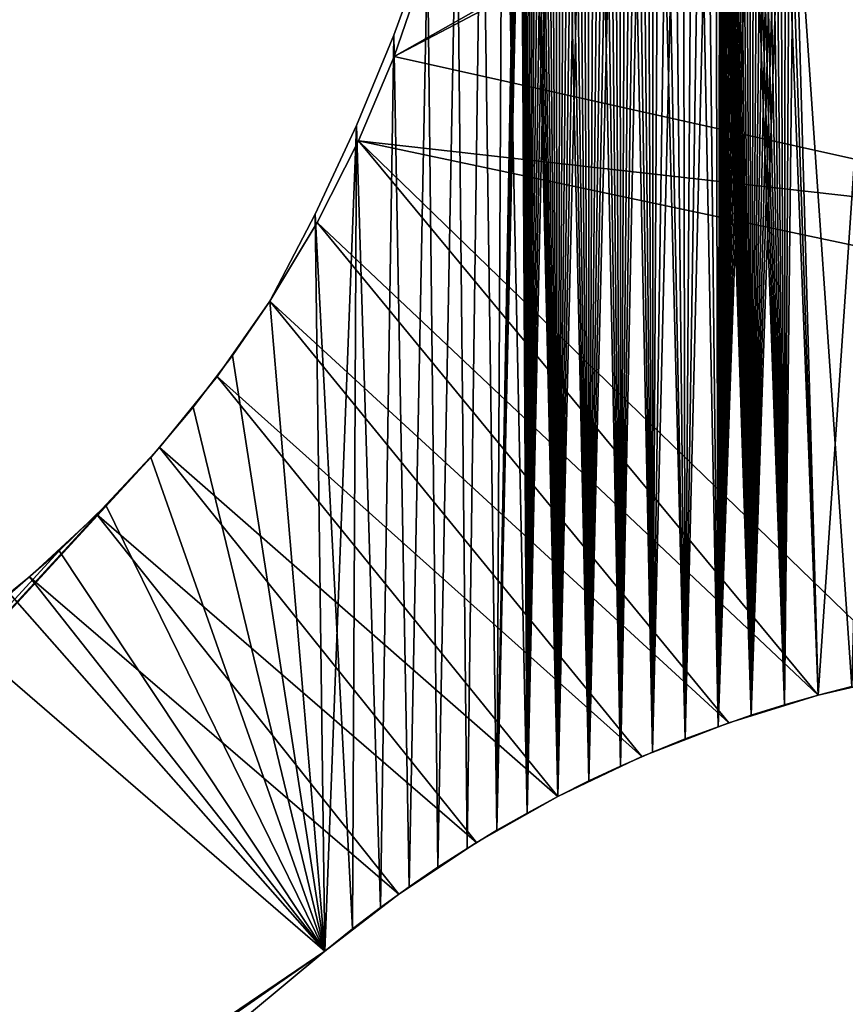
# Model space of a CAD drawing. Header units: millimetres. Extents: x -105 to 105, y -91 to 91.
# Tile 253 of 256: x 63 to 78, y 51 to 69. Entities that reach past the tile are written whole.
import ezdxf

# ---------------------------------------------------------------- set-up
doc = ezdxf.new("R2010")
doc.units = ezdxf.units.MM
doc.header["$LTSCALE"] = 22.850203
for name, color, linetype in [('770', 7, 'CONTINUOUS'), ('771', 7, 'CONTINUOUS'), ('778', 7, 'CONTINUOUS'), ('779', 7, 'CONTINUOUS'), ('799', 7, 'CONTINUOUS'), ('800', 7, 'CONTINUOUS'), ('823', 7, 'CONTINUOUS')]:
    doc.layers.add(name, color=color, linetype=linetype)

msp = doc.modelspace()

# ---------------------------------------------------------------- linework, layer by layer
at = {"layer": '770', "linetype": 'CONTINUOUS'}
for points in [[(73.295, 78.806, 7.5), (73.18, 78.757, 7.5), (73.185, 54.735, 7.5), (73.295, 78.806, 7.5)], [(73.769, 55.008, 7.5), (73.295, 78.806, 7.5), (73.185, 54.735, 7.5), (73.769, 55.008, 7.5)], [(73.411, 78.848, 7.5), (73.295, 78.806, 7.5), (73.769, 55.008, 7.5), (73.411, 78.848, 7.5)], [(73.528, 78.883, 7.5), (73.411, 78.848, 7.5), (73.769, 55.008, 7.5), (73.528, 78.883, 7.5)], [(73.645, 78.912, 7.5), (73.528, 78.883, 7.5), (73.769, 55.008, 7.5), (73.645, 78.912, 7.5)], [(73.763, 78.934, 7.5), (73.645, 78.912, 7.5), (73.769, 55.008, 7.5), (73.763, 78.934, 7.5)], [(73.882, 78.949, 7.5), (73.763, 78.934, 7.5), (73.769, 55.008, 7.5), (73.882, 78.949, 7.5)], [(74.361, 55.266, 7.5), (73.882, 78.949, 7.5), (73.769, 55.008, 7.5), (74.361, 55.266, 7.5)], [(74.003, 78.958, 7.5), (73.882, 78.949, 7.5), (74.361, 55.266, 7.5), (74.003, 78.958, 7.5)], [(74.124, 78.961, 7.5), (74.003, 78.958, 7.5), (74.361, 55.266, 7.5), (74.124, 78.961, 7.5)], [(74.248, 78.957, 7.5), (74.124, 78.961, 7.5), (74.361, 55.266, 7.5), (74.248, 78.957, 7.5)], [(74.372, 78.947, 7.5), (74.248, 78.957, 7.5), (74.361, 55.266, 7.5), (74.372, 78.947, 7.5)], [(74.961, 55.509, 7.5), (74.372, 78.947, 7.5), (74.361, 55.266, 7.5), (74.961, 55.509, 7.5)], [(74.498, 78.93, 7.5), (74.372, 78.947, 7.5), (74.961, 55.509, 7.5), (74.498, 78.93, 7.5)], [(74.709, 78.871, 7.5), (74.498, 78.93, 7.5), (74.961, 55.509, 7.5), (74.709, 78.871, 7.5)], [(74.915, 78.801, 7.5), (74.709, 78.871, 7.5), (74.961, 55.509, 7.5), (74.915, 78.801, 7.5)], [(75.118, 78.722, 7.5), (74.915, 78.801, 7.5), (74.961, 55.509, 7.5), (75.118, 78.722, 7.5)], [(72.962, 78.644, 7.5), (72.86, 78.58, 7.5), (73.185, 54.735, 7.5), (72.962, 78.644, 7.5)], [(73.069, 78.703, 7.5), (72.962, 78.644, 7.5), (73.185, 54.735, 7.5), (73.069, 78.703, 7.5)], [(73.18, 78.757, 7.5), (73.069, 78.703, 7.5), (73.185, 54.735, 7.5), (73.18, 78.757, 7.5)], [(75.567, 55.736, 7.5), (75.118, 78.722, 7.5), (74.961, 55.509, 7.5), (75.567, 55.736, 7.5)], [(75.317, 78.633, 7.5), (75.118, 78.722, 7.5), (75.567, 55.736, 7.5), (75.317, 78.633, 7.5)], [(75.512, 78.534, 7.5), (75.317, 78.633, 7.5), (75.567, 55.736, 7.5), (75.512, 78.534, 7.5)], [(72.666, 78.433, 7.5), (72.573, 78.351, 7.5), (72.612, 54.447, 7.5), (72.666, 78.433, 7.5)], [(73.185, 54.735, 7.5), (72.666, 78.433, 7.5), (72.612, 54.447, 7.5), (73.185, 54.735, 7.5)], [(72.761, 78.51, 7.5), (72.666, 78.433, 7.5), (73.185, 54.735, 7.5), (72.761, 78.51, 7.5)], [(72.86, 78.58, 7.5), (72.761, 78.51, 7.5), (73.185, 54.735, 7.5), (72.86, 78.58, 7.5)], [(75.512, 78.534, 7.5), (75.567, 55.736, 7.5), (75.6, 73.433, 7.5), (75.512, 78.534, 7.5)], [(72.485, 78.264, 7.5), (72.402, 78.173, 7.5), (72.612, 54.447, 7.5), (72.485, 78.264, 7.5)], [(72.573, 78.351, 7.5), (72.485, 78.264, 7.5), (72.612, 54.447, 7.5), (72.573, 78.351, 7.5)], [(72.324, 78.078, 7.5), (72.253, 77.98, 7.5), (72.612, 54.447, 7.5), (72.324, 78.078, 7.5)], [(72.402, 78.173, 7.5), (72.324, 78.078, 7.5), (72.612, 54.447, 7.5), (72.402, 78.173, 7.5)], [(72.188, 77.88, 7.5), (72.128, 77.776, 7.5), (72.612, 54.447, 7.5), (72.188, 77.88, 7.5)], [(72.253, 77.98, 7.5), (72.188, 77.88, 7.5), (72.612, 54.447, 7.5), (72.253, 77.98, 7.5)], [(72.128, 77.776, 7.5), (72.074, 77.668, 7.5), (72.612, 54.447, 7.5), (72.128, 77.776, 7.5)], [(72.025, 77.556, 7.5), (71.982, 77.441, 7.5), (72.048, 54.144, 7.5), (72.025, 77.556, 7.5)], [(72.074, 77.668, 7.5), (72.025, 77.556, 7.5), (72.048, 54.144, 7.5), (72.074, 77.668, 7.5)], [(72.612, 54.447, 7.5), (72.074, 77.668, 7.5), (72.048, 54.144, 7.5), (72.612, 54.447, 7.5)], [(71.982, 77.441, 7.5), (71.943, 77.322, 7.5), (72.048, 54.144, 7.5), (71.982, 77.441, 7.5)], [(71.911, 77.199, 7.5), (71.601, 75.415, 7.5), (72.048, 54.144, 7.5), (71.911, 77.199, 7.5)], [(71.943, 77.322, 7.5), (71.911, 77.199, 7.5), (72.048, 54.144, 7.5), (71.943, 77.322, 7.5)], [(71.601, 75.415, 7.5), (71.214, 73.653, 7.5), (71.492, 53.826, 7.5), (71.601, 75.415, 7.5)], [(72.048, 54.144, 7.5), (71.601, 75.415, 7.5), (71.492, 53.826, 7.5), (72.048, 54.144, 7.5)], [(71.214, 73.653, 7.5), (70.75, 71.911, 7.5), (70.943, 53.493, 7.5), (71.214, 73.653, 7.5)], [(71.492, 53.826, 7.5), (71.214, 73.653, 7.5), (70.943, 53.493, 7.5), (71.492, 53.826, 7.5)], [(75.567, 55.736, 7.5), (76.178, 55.947, 7.5), (75.6, 73.433, 7.5), (75.567, 55.736, 7.5)], [(75.6, 73.433, 7.5), (76.178, 55.947, 7.5), (75.604, 73.351, 7.5), (75.6, 73.433, 7.5)], [(75.604, 73.351, 7.5), (76.178, 55.947, 7.5), (75.612, 73.269, 7.5), (75.604, 73.351, 7.5)], [(75.612, 73.269, 7.5), (76.178, 55.947, 7.5), (75.625, 73.188, 7.5), (75.612, 73.269, 7.5)], [(75.625, 73.188, 7.5), (76.178, 55.947, 7.5), (75.642, 73.108, 7.5), (75.625, 73.188, 7.5)], [(75.642, 73.108, 7.5), (76.178, 55.947, 7.5), (75.662, 73.031, 7.5), (75.642, 73.108, 7.5)], [(75.662, 73.031, 7.5), (76.178, 55.947, 7.5), (75.688, 72.955, 7.5), (75.662, 73.031, 7.5)], [(75.688, 72.955, 7.5), (76.178, 55.947, 7.5), (75.717, 72.88, 7.5), (75.688, 72.955, 7.5)], [(75.717, 72.88, 7.5), (76.178, 55.947, 7.5), (75.751, 72.805, 7.5), (75.717, 72.88, 7.5)], [(75.751, 72.805, 7.5), (76.178, 55.947, 7.5), (75.789, 72.733, 7.5), (75.751, 72.805, 7.5)], [(75.789, 72.733, 7.5), (76.178, 55.947, 7.5), (75.831, 72.662, 7.5), (75.789, 72.733, 7.5)], [(75.831, 72.662, 7.5), (76.178, 55.947, 7.5), (75.876, 72.594, 7.5), (75.831, 72.662, 7.5)], [(75.876, 72.594, 7.5), (76.178, 55.947, 7.5), (75.925, 72.529, 7.5), (75.876, 72.594, 7.5)], [(75.925, 72.529, 7.5), (76.178, 55.947, 7.5), (75.976, 72.468, 7.5), (75.925, 72.529, 7.5)], [(75.976, 72.468, 7.5), (76.178, 55.947, 7.5), (76.031, 72.41, 7.5), (75.976, 72.468, 7.5)], [(76.031, 72.41, 7.5), (76.178, 55.947, 7.5), (76.09, 72.353, 7.5), (76.031, 72.41, 7.5)], [(76.09, 72.353, 7.5), (76.178, 55.947, 7.5), (76.153, 72.3, 7.5), (76.09, 72.353, 7.5)], [(76.153, 72.3, 7.5), (76.178, 55.947, 7.5), (76.218, 72.25, 7.5), (76.153, 72.3, 7.5)], [(76.178, 55.947, 7.5), (76.793, 56.14, 7.5), (76.218, 72.25, 7.5), (76.178, 55.947, 7.5)], [(76.218, 72.25, 7.5), (76.793, 56.14, 7.5), (76.285, 72.203, 7.5), (76.218, 72.25, 7.5)], [(76.285, 72.203, 7.5), (76.793, 56.14, 7.5), (76.354, 72.161, 7.5), (76.285, 72.203, 7.5)], [(76.354, 72.161, 7.5), (76.793, 56.14, 7.5), (76.424, 72.123, 7.5), (76.354, 72.161, 7.5)], [(76.424, 72.123, 7.5), (76.793, 56.14, 7.5), (76.496, 72.09, 7.5), (76.424, 72.123, 7.5)], [(76.496, 72.09, 7.5), (76.793, 56.14, 7.5), (76.569, 72.06, 7.5), (76.496, 72.09, 7.5)], [(70.75, 71.911, 7.5), (70.209, 70.186, 7.5), (70.403, 53.145, 7.5), (70.75, 71.911, 7.5)], [(70.943, 53.493, 7.5), (70.75, 71.911, 7.5), (70.403, 53.145, 7.5), (70.943, 53.493, 7.5)], [(76.569, 72.06, 7.5), (76.793, 56.14, 7.5), (76.645, 72.034, 7.5), (76.569, 72.06, 7.5)], [(76.645, 72.034, 7.5), (76.793, 56.14, 7.5), (76.723, 72.012, 7.5), (76.645, 72.034, 7.5)], [(76.723, 72.012, 7.5), (76.793, 56.14, 7.5), (76.803, 71.993, 7.5), (76.723, 72.012, 7.5)], [(76.793, 56.14, 7.5), (77.41, 56.316, 7.5), (76.803, 71.993, 7.5), (76.793, 56.14, 7.5)], [(76.803, 71.993, 7.5), (77.41, 56.316, 7.5), (76.884, 71.979, 7.5), (76.803, 71.993, 7.5)], [(77.41, 56.316, 7.5), (76.968, 71.968, 7.5), (76.884, 71.979, 7.5), (77.41, 56.316, 7.5)], [(77.41, 56.316, 7.5), (78.03, 56.475, 7.5), (76.968, 71.968, 7.5), (77.41, 56.316, 7.5)], [(76.968, 71.968, 7.5), (78.03, 56.475, 7.5), (78.462, 71.838, 7.5), (76.968, 71.968, 7.5)], [(70.209, 70.186, 7.5), (69.593, 68.488, 7.5), (69.871, 52.781, 7.5), (70.209, 70.186, 7.5)], [(70.403, 53.145, 7.5), (70.209, 70.186, 7.5), (69.871, 52.781, 7.5), (70.403, 53.145, 7.5)], [(69.593, 68.488, 7.5), (68.904, 66.822, 7.5), (69.347, 52.401, 7.5), (69.593, 68.488, 7.5)], [(69.871, 52.781, 7.5), (69.593, 68.488, 7.5), (69.347, 52.401, 7.5), (69.871, 52.781, 7.5)], [(68.904, 66.822, 7.5), (68.141, 65.186, 7.5), (68.83, 52.007, 7.5), (68.904, 66.822, 7.5)], [(69.347, 52.401, 7.5), (68.904, 66.822, 7.5), (68.83, 52.007, 7.5), (69.347, 52.401, 7.5)], [(68.141, 65.186, 7.5), (67.305, 63.58, 7.5), (68.322, 51.597, 7.5), (68.141, 65.186, 7.5)], [(68.83, 52.007, 7.5), (68.141, 65.186, 7.5), (68.322, 51.597, 7.5), (68.83, 52.007, 7.5)], [(67.305, 63.58, 7.5), (66.62, 62.582, 7.5), (68.322, 51.597, 7.5), (67.305, 63.58, 7.5)], [(66.62, 62.582, 7.5), (65.889, 61.624, 7.5), (68.322, 51.597, 7.5), (66.62, 62.582, 7.5)], [(65.889, 61.624, 7.5), (65.111, 60.702, 7.5), (68.322, 51.597, 7.5), (65.889, 61.624, 7.5)], [(65.111, 60.702, 7.5), (64.285, 59.82, 7.5), (68.322, 51.597, 7.5), (65.111, 60.702, 7.5)], [(64.285, 59.82, 7.5), (63.419, 58.981, 7.5), (68.322, 51.597, 7.5), (64.285, 59.82, 7.5)], [(63.419, 58.981, 7.5), (62.511, 58.187, 7.5), (68.322, 51.597, 7.5), (63.419, 58.981, 7.5)], [(62.511, 58.187, 7.5), (61.562, 57.437, 7.5), (68.322, 51.597, 7.5), (62.511, 58.187, 7.5)], [(68.322, 51.597, 7.5), (61.562, 57.437, 7.5), (19.087, 10.637, 7.5), (68.322, 51.597, 7.5)]]:
    msp.add_3dface(points, dxfattribs=at)
at = {"layer": '771', "linetype": 'CONTINUOUS'}
for points in [[(73.295, 78.806, 2.5), (73.185, 54.735, 2.5), (73.18, 78.757, 2.5), (73.295, 78.806, 2.5)], [(73.769, 55.008, 2.5), (73.185, 54.735, 2.5), (73.763, 78.934, 2.5), (73.769, 55.008, 2.5)], [(73.763, 78.934, 2.5), (73.185, 54.735, 2.5), (73.645, 78.912, 2.5), (73.763, 78.934, 2.5)], [(73.645, 78.912, 2.5), (73.185, 54.735, 2.5), (73.528, 78.883, 2.5), (73.645, 78.912, 2.5)], [(73.528, 78.883, 2.5), (73.185, 54.735, 2.5), (73.411, 78.848, 2.5), (73.528, 78.883, 2.5)], [(73.411, 78.848, 2.5), (73.185, 54.735, 2.5), (73.295, 78.806, 2.5), (73.411, 78.848, 2.5)], [(73.882, 78.949, 2.5), (73.769, 55.008, 2.5), (73.763, 78.934, 2.5), (73.882, 78.949, 2.5)], [(74.248, 78.957, 2.5), (73.769, 55.008, 2.5), (74.124, 78.961, 2.5), (74.248, 78.957, 2.5)], [(74.124, 78.961, 2.5), (73.769, 55.008, 2.5), (74.003, 78.958, 2.5), (74.124, 78.961, 2.5)], [(74.003, 78.958, 2.5), (73.769, 55.008, 2.5), (73.882, 78.949, 2.5), (74.003, 78.958, 2.5)], [(74.361, 55.266, 2.5), (73.769, 55.008, 2.5), (74.248, 78.957, 2.5), (74.361, 55.266, 2.5)], [(74.372, 78.947, 2.5), (74.361, 55.266, 2.5), (74.248, 78.957, 2.5), (74.372, 78.947, 2.5)], [(74.498, 78.93, 2.5), (74.361, 55.266, 2.5), (74.372, 78.947, 2.5), (74.498, 78.93, 2.5)], [(74.709, 78.871, 2.5), (74.361, 55.266, 2.5), (74.498, 78.93, 2.5), (74.709, 78.871, 2.5)], [(74.915, 78.801, 2.5), (74.361, 55.266, 2.5), (74.709, 78.871, 2.5), (74.915, 78.801, 2.5)], [(74.961, 55.509, 2.5), (74.361, 55.266, 2.5), (74.915, 78.801, 2.5), (74.961, 55.509, 2.5)], [(75.118, 78.722, 2.5), (74.961, 55.509, 2.5), (74.915, 78.801, 2.5), (75.118, 78.722, 2.5)], [(73.185, 54.735, 2.5), (72.612, 54.447, 2.5), (73.18, 78.757, 2.5), (73.185, 54.735, 2.5)], [(73.18, 78.757, 2.5), (72.612, 54.447, 2.5), (73.069, 78.703, 2.5), (73.18, 78.757, 2.5)], [(73.069, 78.703, 2.5), (72.612, 54.447, 2.5), (72.962, 78.644, 2.5), (73.069, 78.703, 2.5)], [(72.962, 78.644, 2.5), (72.612, 54.447, 2.5), (72.86, 78.58, 2.5), (72.962, 78.644, 2.5)], [(75.317, 78.633, 2.5), (74.961, 55.509, 2.5), (75.118, 78.722, 2.5), (75.317, 78.633, 2.5)], [(75.512, 78.534, 2.5), (74.961, 55.509, 2.5), (75.317, 78.633, 2.5), (75.512, 78.534, 2.5)], [(72.666, 78.433, 2.5), (72.612, 54.447, 2.5), (72.573, 78.351, 2.5), (72.666, 78.433, 2.5)], [(72.86, 78.58, 2.5), (72.612, 54.447, 2.5), (72.761, 78.51, 2.5), (72.86, 78.58, 2.5)], [(72.761, 78.51, 2.5), (72.612, 54.447, 2.5), (72.666, 78.433, 2.5), (72.761, 78.51, 2.5)], [(75.567, 55.736, 2.5), (74.961, 55.509, 2.5), (75.512, 78.534, 2.5), (75.567, 55.736, 2.5)], [(75.567, 55.736, 2.5), (75.512, 78.534, 2.5), (75.6, 73.433, 2.5), (75.567, 55.736, 2.5)], [(72.612, 54.447, 2.5), (72.048, 54.144, 2.5), (72.573, 78.351, 2.5), (72.612, 54.447, 2.5)], [(72.573, 78.351, 2.5), (72.048, 54.144, 2.5), (72.485, 78.264, 2.5), (72.573, 78.351, 2.5)], [(72.485, 78.264, 2.5), (72.048, 54.144, 2.5), (72.402, 78.173, 2.5), (72.485, 78.264, 2.5)], [(72.402, 78.173, 2.5), (72.048, 54.144, 2.5), (72.324, 78.078, 2.5), (72.402, 78.173, 2.5)], [(72.324, 78.078, 2.5), (72.048, 54.144, 2.5), (72.253, 77.98, 2.5), (72.324, 78.078, 2.5)], [(72.253, 77.98, 2.5), (72.048, 54.144, 2.5), (72.188, 77.88, 2.5), (72.253, 77.98, 2.5)], [(72.188, 77.88, 2.5), (72.048, 54.144, 2.5), (72.128, 77.776, 2.5), (72.188, 77.88, 2.5)], [(72.128, 77.776, 2.5), (72.048, 54.144, 2.5), (72.074, 77.668, 2.5), (72.128, 77.776, 2.5)], [(72.048, 54.144, 2.5), (71.492, 53.826, 2.5), (72.025, 77.556, 2.5), (72.048, 54.144, 2.5)], [(72.025, 77.556, 2.5), (71.492, 53.826, 2.5), (71.982, 77.441, 2.5), (72.025, 77.556, 2.5)], [(72.074, 77.668, 2.5), (72.048, 54.144, 2.5), (72.025, 77.556, 2.5), (72.074, 77.668, 2.5)], [(71.982, 77.441, 2.5), (71.492, 53.826, 2.5), (71.943, 77.322, 2.5), (71.982, 77.441, 2.5)], [(71.943, 77.322, 2.5), (71.492, 53.826, 2.5), (71.911, 77.199, 2.5), (71.943, 77.322, 2.5)], [(71.911, 77.199, 2.5), (71.492, 53.826, 2.5), (71.601, 75.415, 2.5), (71.911, 77.199, 2.5)], [(71.601, 75.415, 2.5), (71.492, 53.826, 2.5), (71.214, 73.653, 2.5), (71.601, 75.415, 2.5)], [(71.214, 73.653, 2.5), (70.943, 53.493, 2.5), (70.75, 71.911, 2.5), (71.214, 73.653, 2.5)], [(71.492, 53.826, 2.5), (70.943, 53.493, 2.5), (71.214, 73.653, 2.5), (71.492, 53.826, 2.5)], [(75.604, 73.351, 2.5), (75.567, 55.736, 2.5), (75.6, 73.433, 2.5), (75.604, 73.351, 2.5)], [(75.612, 73.269, 2.5), (75.567, 55.736, 2.5), (75.604, 73.351, 2.5), (75.612, 73.269, 2.5)], [(75.625, 73.188, 2.5), (75.567, 55.736, 2.5), (75.612, 73.269, 2.5), (75.625, 73.188, 2.5)], [(75.642, 73.108, 2.5), (75.567, 55.736, 2.5), (75.625, 73.188, 2.5), (75.642, 73.108, 2.5)], [(75.662, 73.031, 2.5), (75.567, 55.736, 2.5), (75.642, 73.108, 2.5), (75.662, 73.031, 2.5)], [(75.688, 72.955, 2.5), (75.567, 55.736, 2.5), (75.662, 73.031, 2.5), (75.688, 72.955, 2.5)], [(75.717, 72.88, 2.5), (75.567, 55.736, 2.5), (75.688, 72.955, 2.5), (75.717, 72.88, 2.5)], [(75.751, 72.805, 2.5), (75.567, 55.736, 2.5), (75.717, 72.88, 2.5), (75.751, 72.805, 2.5)], [(75.789, 72.733, 2.5), (75.567, 55.736, 2.5), (75.751, 72.805, 2.5), (75.789, 72.733, 2.5)], [(75.831, 72.662, 2.5), (75.567, 55.736, 2.5), (75.789, 72.733, 2.5), (75.831, 72.662, 2.5)], [(75.876, 72.594, 2.5), (75.567, 55.736, 2.5), (75.831, 72.662, 2.5), (75.876, 72.594, 2.5)], [(75.925, 72.529, 2.5), (75.567, 55.736, 2.5), (75.876, 72.594, 2.5), (75.925, 72.529, 2.5)], [(75.976, 72.468, 2.5), (75.567, 55.736, 2.5), (75.925, 72.529, 2.5), (75.976, 72.468, 2.5)], [(76.031, 72.41, 2.5), (75.567, 55.736, 2.5), (75.976, 72.468, 2.5), (76.031, 72.41, 2.5)], [(76.09, 72.353, 2.5), (75.567, 55.736, 2.5), (76.031, 72.41, 2.5), (76.09, 72.353, 2.5)], [(76.153, 72.3, 2.5), (75.567, 55.736, 2.5), (76.09, 72.353, 2.5), (76.153, 72.3, 2.5)], [(76.178, 55.947, 2.5), (75.567, 55.736, 2.5), (76.153, 72.3, 2.5), (76.178, 55.947, 2.5)], [(76.218, 72.25, 2.5), (76.178, 55.947, 2.5), (76.153, 72.3, 2.5), (76.218, 72.25, 2.5)], [(76.285, 72.203, 2.5), (76.178, 55.947, 2.5), (76.218, 72.25, 2.5), (76.285, 72.203, 2.5)], [(76.354, 72.161, 2.5), (76.178, 55.947, 2.5), (76.285, 72.203, 2.5), (76.354, 72.161, 2.5)], [(76.424, 72.123, 2.5), (76.178, 55.947, 2.5), (76.354, 72.161, 2.5), (76.424, 72.123, 2.5)], [(76.496, 72.09, 2.5), (76.178, 55.947, 2.5), (76.424, 72.123, 2.5), (76.496, 72.09, 2.5)], [(76.569, 72.06, 2.5), (76.178, 55.947, 2.5), (76.496, 72.09, 2.5), (76.569, 72.06, 2.5)], [(70.75, 71.911, 2.5), (70.403, 53.145, 2.5), (70.209, 70.186, 2.5), (70.75, 71.911, 2.5)], [(70.943, 53.493, 2.5), (70.403, 53.145, 2.5), (70.75, 71.911, 2.5), (70.943, 53.493, 2.5)], [(76.645, 72.034, 2.5), (76.178, 55.947, 2.5), (76.569, 72.06, 2.5), (76.645, 72.034, 2.5)], [(76.723, 72.012, 2.5), (76.178, 55.947, 2.5), (76.645, 72.034, 2.5), (76.723, 72.012, 2.5)], [(76.793, 56.14, 2.5), (76.178, 55.947, 2.5), (76.723, 72.012, 2.5), (76.793, 56.14, 2.5)], [(76.803, 71.993, 2.5), (76.793, 56.14, 2.5), (76.723, 72.012, 2.5), (76.803, 71.993, 2.5)], [(76.884, 71.979, 2.5), (76.793, 56.14, 2.5), (76.803, 71.993, 2.5), (76.884, 71.979, 2.5)], [(76.968, 71.968, 2.5), (76.793, 56.14, 2.5), (76.884, 71.979, 2.5), (76.968, 71.968, 2.5)], [(77.41, 56.316, 2.5), (76.793, 56.14, 2.5), (76.968, 71.968, 2.5), (77.41, 56.316, 2.5)], [(77.41, 56.316, 2.5), (76.968, 71.968, 2.5), (78.462, 71.838, 2.5), (77.41, 56.316, 2.5)], [(78.03, 56.475, 2.5), (77.41, 56.316, 2.5), (78.462, 71.838, 2.5), (78.03, 56.475, 2.5)], [(70.209, 70.186, 2.5), (69.871, 52.781, 2.5), (69.593, 68.488, 2.5), (70.209, 70.186, 2.5)], [(70.403, 53.145, 2.5), (69.871, 52.781, 2.5), (70.209, 70.186, 2.5), (70.403, 53.145, 2.5)], [(69.593, 68.488, 2.5), (69.347, 52.401, 2.5), (68.904, 66.822, 2.5), (69.593, 68.488, 2.5)], [(69.871, 52.781, 2.5), (69.347, 52.401, 2.5), (69.593, 68.488, 2.5), (69.871, 52.781, 2.5)], [(68.904, 66.822, 2.5), (68.322, 51.597, 2.5), (68.141, 65.186, 2.5), (68.904, 66.822, 2.5)], [(68.83, 52.007, 2.5), (68.322, 51.597, 2.5), (68.904, 66.822, 2.5), (68.83, 52.007, 2.5)], [(69.347, 52.401, 2.5), (68.83, 52.007, 2.5), (68.904, 66.822, 2.5), (69.347, 52.401, 2.5)], [(68.141, 65.186, 2.5), (68.322, 51.597, 2.5), (67.305, 63.58, 2.5), (68.141, 65.186, 2.5)], [(67.305, 63.58, 2.5), (68.322, 51.597, 2.5), (66.62, 62.582, 2.5), (67.305, 63.58, 2.5)], [(66.62, 62.582, 2.5), (68.322, 51.597, 2.5), (65.889, 61.624, 2.5), (66.62, 62.582, 2.5)], [(65.889, 61.624, 2.5), (68.322, 51.597, 2.5), (65.111, 60.702, 2.5), (65.889, 61.624, 2.5)], [(68.322, 51.597, 2.5), (19.087, 10.637, 2.5), (65.111, 60.702, 2.5), (68.322, 51.597, 2.5)], [(65.111, 60.702, 2.5), (19.087, 10.637, 2.5), (64.285, 59.82, 2.5), (65.111, 60.702, 2.5)], [(64.285, 59.82, 2.5), (19.087, 10.637, 2.5), (63.419, 58.981, 2.5), (64.285, 59.82, 2.5)], [(63.419, 58.981, 2.5), (19.087, 10.637, 2.5), (62.511, 58.187, 2.5), (63.419, 58.981, 2.5)]]:
    msp.add_3dface(points, dxfattribs=at)
at = {"layer": '778', "linetype": 'CONTINUOUS'}
for points in [[(66.62, 62.582, 7.5), (67.305, 63.58, 7.5), (66.62, 62.582, 2.5), (66.62, 62.582, 7.5)], [(67.305, 63.58, 7.5), (67.305, 63.58, 2.5), (66.62, 62.582, 2.5), (67.305, 63.58, 7.5)], [(65.889, 61.624, 7.5), (66.62, 62.582, 7.5), (65.889, 61.624, 2.5), (65.889, 61.624, 7.5)], [(66.62, 62.582, 7.5), (66.62, 62.582, 2.5), (65.889, 61.624, 2.5), (66.62, 62.582, 7.5)], [(65.111, 60.702, 7.5), (65.889, 61.624, 7.5), (65.111, 60.702, 2.5), (65.111, 60.702, 7.5)], [(65.889, 61.624, 7.5), (65.889, 61.624, 2.5), (65.111, 60.702, 2.5), (65.889, 61.624, 7.5)], [(64.285, 59.82, 7.5), (65.111, 60.702, 7.5), (64.285, 59.82, 2.5), (64.285, 59.82, 7.5)], [(65.111, 60.702, 7.5), (65.111, 60.702, 2.5), (64.285, 59.82, 2.5), (65.111, 60.702, 7.5)], [(63.419, 58.981, 7.5), (64.285, 59.82, 7.5), (63.419, 58.981, 2.5), (63.419, 58.981, 7.5)], [(64.285, 59.82, 7.5), (64.285, 59.82, 2.5), (63.419, 58.981, 2.5), (64.285, 59.82, 7.5)], [(62.511, 58.187, 7.5), (63.419, 58.981, 7.5), (62.511, 58.187, 2.5), (62.511, 58.187, 7.5)], [(63.419, 58.981, 7.5), (63.419, 58.981, 2.5), (62.511, 58.187, 2.5), (63.419, 58.981, 7.5)]]:
    msp.add_3dface(points, dxfattribs=at)
at = {"layer": '779', "linetype": 'CONTINUOUS'}
for points in [[(69.593, 68.488, 7.5), (70.209, 70.186, 7.5), (69.593, 68.488, 2.5), (69.593, 68.488, 7.5)], [(70.209, 70.186, 7.5), (70.209, 70.186, 2.5), (69.593, 68.488, 2.5), (70.209, 70.186, 7.5)], [(68.904, 66.822, 7.5), (69.593, 68.488, 7.5), (68.904, 66.822, 2.5), (68.904, 66.822, 7.5)], [(69.593, 68.488, 7.5), (69.593, 68.488, 2.5), (68.904, 66.822, 2.5), (69.593, 68.488, 7.5)], [(68.141, 65.186, 7.5), (68.904, 66.822, 7.5), (68.141, 65.186, 2.5), (68.141, 65.186, 7.5)], [(68.904, 66.822, 7.5), (68.904, 66.822, 2.5), (68.141, 65.186, 2.5), (68.904, 66.822, 7.5)], [(67.305, 63.58, 7.5), (68.141, 65.186, 7.5), (67.305, 63.58, 2.5), (67.305, 63.58, 7.5)], [(68.141, 65.186, 7.5), (68.141, 65.186, 2.5), (67.305, 63.58, 2.5), (68.141, 65.186, 7.5)]]:
    msp.add_3dface(points, dxfattribs=at)
at = {"layer": '799', "linetype": 'CONTINUOUS'}
for points in [[(78.03, 56.475, 7.5), (77.41, 56.316, 7.5), (78.03, 56.475, 2.5), (78.03, 56.475, 7.5)], [(77.41, 56.316, 7.5), (77.41, 56.316, 2.5), (78.03, 56.475, 2.5), (77.41, 56.316, 7.5)], [(77.41, 56.316, 7.5), (76.793, 56.14, 7.5), (77.41, 56.316, 2.5), (77.41, 56.316, 7.5)], [(76.793, 56.14, 7.5), (76.793, 56.14, 2.5), (77.41, 56.316, 2.5), (76.793, 56.14, 7.5)], [(76.793, 56.14, 7.5), (76.178, 55.947, 7.5), (76.793, 56.14, 2.5), (76.793, 56.14, 7.5)], [(76.178, 55.947, 7.5), (76.178, 55.947, 2.5), (76.793, 56.14, 2.5), (76.178, 55.947, 7.5)], [(76.178, 55.947, 7.5), (75.567, 55.736, 7.5), (76.178, 55.947, 2.5), (76.178, 55.947, 7.5)], [(75.567, 55.736, 7.5), (75.567, 55.736, 2.5), (76.178, 55.947, 2.5), (75.567, 55.736, 7.5)], [(75.567, 55.736, 7.5), (74.961, 55.509, 7.5), (75.567, 55.736, 2.5), (75.567, 55.736, 7.5)], [(74.961, 55.509, 7.5), (74.961, 55.509, 2.5), (75.567, 55.736, 2.5), (74.961, 55.509, 7.5)], [(74.961, 55.509, 7.5), (74.361, 55.266, 7.5), (74.961, 55.509, 2.5), (74.961, 55.509, 7.5)], [(74.361, 55.266, 7.5), (74.361, 55.266, 2.5), (74.961, 55.509, 2.5), (74.361, 55.266, 7.5)], [(74.361, 55.266, 7.5), (73.769, 55.008, 7.5), (74.361, 55.266, 2.5), (74.361, 55.266, 7.5)], [(73.769, 55.008, 7.5), (73.769, 55.008, 2.5), (74.361, 55.266, 2.5), (73.769, 55.008, 7.5)], [(73.769, 55.008, 7.5), (73.185, 54.735, 7.5), (73.769, 55.008, 2.5), (73.769, 55.008, 7.5)], [(73.185, 54.735, 7.5), (73.185, 54.735, 2.5), (73.769, 55.008, 2.5), (73.185, 54.735, 7.5)], [(73.185, 54.735, 7.5), (72.612, 54.447, 7.5), (73.185, 54.735, 2.5), (73.185, 54.735, 7.5)], [(72.612, 54.447, 7.5), (72.612, 54.447, 2.5), (73.185, 54.735, 2.5), (72.612, 54.447, 7.5)], [(72.612, 54.447, 7.5), (72.048, 54.144, 7.5), (72.612, 54.447, 2.5), (72.612, 54.447, 7.5)], [(72.048, 54.144, 7.5), (72.048, 54.144, 2.5), (72.612, 54.447, 2.5), (72.048, 54.144, 7.5)], [(72.048, 54.144, 7.5), (71.492, 53.826, 7.5), (72.048, 54.144, 2.5), (72.048, 54.144, 7.5)], [(71.492, 53.826, 7.5), (71.492, 53.826, 2.5), (72.048, 54.144, 2.5), (71.492, 53.826, 7.5)], [(71.492, 53.826, 7.5), (70.943, 53.493, 7.5), (71.492, 53.826, 2.5), (71.492, 53.826, 7.5)], [(70.943, 53.493, 7.5), (70.943, 53.493, 2.5), (71.492, 53.826, 2.5), (70.943, 53.493, 7.5)], [(70.943, 53.493, 7.5), (70.403, 53.145, 7.5), (70.943, 53.493, 2.5), (70.943, 53.493, 7.5)], [(70.403, 53.145, 7.5), (70.403, 53.145, 2.5), (70.943, 53.493, 2.5), (70.403, 53.145, 7.5)], [(70.403, 53.145, 7.5), (69.871, 52.781, 7.5), (70.403, 53.145, 2.5), (70.403, 53.145, 7.5)], [(69.871, 52.781, 7.5), (69.871, 52.781, 2.5), (70.403, 53.145, 2.5), (69.871, 52.781, 7.5)], [(69.871, 52.781, 7.5), (69.347, 52.401, 7.5), (69.871, 52.781, 2.5), (69.871, 52.781, 7.5)], [(69.347, 52.401, 7.5), (69.347, 52.401, 2.5), (69.871, 52.781, 2.5), (69.347, 52.401, 7.5)], [(69.347, 52.401, 7.5), (68.83, 52.007, 7.5), (69.347, 52.401, 2.5), (69.347, 52.401, 7.5)], [(68.83, 52.007, 7.5), (68.83, 52.007, 2.5), (69.347, 52.401, 2.5), (68.83, 52.007, 7.5)], [(68.83, 52.007, 7.5), (68.322, 51.597, 7.5), (68.83, 52.007, 2.5), (68.83, 52.007, 7.5)], [(68.322, 51.597, 7.5), (68.322, 51.597, 2.5), (68.83, 52.007, 2.5), (68.322, 51.597, 7.5)]]:
    msp.add_3dface(points, dxfattribs=at)
at = {"layer": '800', "linetype": 'CONTINUOUS'}
for points in [[(68.322, 51.597, 7.5), (19.087, 10.637, 7.5), (68.322, 51.597, 2.5), (68.322, 51.597, 7.5)], [(19.087, 10.637, 7.5), (19.087, 10.637, 2.5), (68.322, 51.597, 2.5), (19.087, 10.637, 7.5)]]:
    msp.add_3dface(points, dxfattribs=at)
at = {"layer": '823', "linetype": 'CONTINUOUS'}
for points in [[(69.598, 68.094, 7.5), (76.968, 71.968, 7.5), (76.586, 72.053, 7.5), (69.598, 68.094, 7.5)], [(69.598, 68.094, 7.5), (76.586, 72.053, 7.5), (70.144, 69.693, 7.5), (69.598, 68.094, 7.5)], [(76.968, 71.968, 2.5), (69.598, 68.094, 2.5), (76.586, 72.053, 2.5), (76.968, 71.968, 2.5)], [(76.586, 72.053, 2.5), (69.598, 68.094, 2.5), (70.144, 69.693, 2.5), (76.586, 72.053, 2.5)], [(84.371, 64.796, 7.5), (76.968, 71.968, 7.5), (69.598, 68.094, 7.5), (84.371, 64.796, 7.5)], [(84.371, 64.796, 2.5), (69.598, 68.094, 2.5), (76.968, 71.968, 2.5), (84.371, 64.796, 2.5)], [(84.371, 64.796, 7.5), (78.462, 71.838, 7.5), (76.968, 71.968, 7.5), (84.371, 64.796, 7.5)], [(78.462, 71.838, 2.5), (84.371, 64.796, 2.5), (76.968, 71.968, 2.5), (78.462, 71.838, 2.5)], [(70.144, 69.693, 7.5), (70.144, 69.693, 2.5), (69.598, 68.094, 7.5), (70.144, 69.693, 7.5)], [(69.598, 68.094, 7.5), (70.144, 69.693, 2.5), (69.598, 68.094, 2.5), (69.598, 68.094, 7.5)], [(69.598, 68.094, 7.5), (69.598, 68.094, 2.5), (68.94, 66.537, 7.5), (69.598, 68.094, 7.5)], [(68.94, 66.537, 7.5), (69.598, 68.094, 2.5), (68.94, 66.537, 2.5), (68.94, 66.537, 7.5)], [(68.94, 66.537, 7.5), (84.371, 64.796, 7.5), (69.598, 68.094, 7.5), (68.94, 66.537, 7.5)], [(84.371, 64.796, 2.5), (68.94, 66.537, 2.5), (69.598, 68.094, 2.5), (84.371, 64.796, 2.5)], [(68.94, 66.537, 7.5), (68.94, 66.537, 2.5), (68.175, 65.029, 7.5), (68.94, 66.537, 7.5)], [(68.175, 65.029, 7.5), (68.94, 66.537, 2.5), (68.175, 65.029, 2.5), (68.175, 65.029, 7.5)], [(77.41, 56.316, 7.5), (68.94, 66.537, 7.5), (68.175, 65.029, 7.5), (77.41, 56.316, 7.5)], [(68.94, 66.537, 2.5), (77.41, 56.316, 2.5), (68.175, 65.029, 2.5), (68.94, 66.537, 2.5)], [(79.085, 56.705, 7.5), (84.24, 63.302, 7.5), (68.94, 66.537, 7.5), (79.085, 56.705, 7.5)], [(68.94, 66.537, 7.5), (84.24, 63.302, 7.5), (84.371, 64.796, 7.5), (68.94, 66.537, 7.5)], [(79.085, 56.705, 7.5), (68.94, 66.537, 7.5), (77.41, 56.316, 7.5), (79.085, 56.705, 7.5)], [(84.24, 63.302, 2.5), (79.085, 56.705, 2.5), (68.94, 66.537, 2.5), (84.24, 63.302, 2.5)], [(84.24, 63.302, 2.5), (68.94, 66.537, 2.5), (84.371, 64.796, 2.5), (84.24, 63.302, 2.5)], [(79.085, 56.705, 2.5), (77.41, 56.316, 2.5), (68.94, 66.537, 2.5), (79.085, 56.705, 2.5)], [(68.175, 65.029, 7.5), (68.175, 65.029, 2.5), (67.305, 63.58, 7.5), (68.175, 65.029, 7.5)], [(67.305, 63.58, 7.5), (68.175, 65.029, 2.5), (67.305, 63.58, 2.5), (67.305, 63.58, 7.5)], [(75.767, 55.808, 7.5), (68.175, 65.029, 7.5), (67.305, 63.58, 7.5), (75.767, 55.808, 7.5)], [(68.175, 65.029, 2.5), (75.767, 55.808, 2.5), (67.305, 63.58, 2.5), (68.175, 65.029, 2.5)], [(77.41, 56.316, 7.5), (68.175, 65.029, 7.5), (75.767, 55.808, 7.5), (77.41, 56.316, 7.5)], [(68.175, 65.029, 2.5), (77.41, 56.316, 2.5), (75.767, 55.808, 2.5), (68.175, 65.029, 2.5)], [(67.305, 63.58, 7.5), (67.305, 63.58, 2.5), (66.335, 62.195, 7.5), (67.305, 63.58, 7.5)], [(66.335, 62.195, 7.5), (67.305, 63.58, 2.5), (66.335, 62.195, 2.5), (66.335, 62.195, 7.5)], [(74.165, 55.184, 7.5), (67.305, 63.58, 7.5), (66.335, 62.195, 7.5), (74.165, 55.184, 7.5)], [(67.305, 63.58, 2.5), (74.165, 55.184, 2.5), (66.335, 62.195, 2.5), (67.305, 63.58, 2.5)], [(75.767, 55.808, 7.5), (67.305, 63.58, 7.5), (74.165, 55.184, 7.5), (75.767, 55.808, 7.5)], [(67.305, 63.58, 2.5), (75.767, 55.808, 2.5), (74.165, 55.184, 2.5), (67.305, 63.58, 2.5)], [(66.335, 62.195, 7.5), (66.335, 62.195, 2.5), (65.271, 60.883, 7.5), (66.335, 62.195, 7.5)], [(65.271, 60.883, 7.5), (66.335, 62.195, 2.5), (65.271, 60.883, 2.5), (65.271, 60.883, 7.5)], [(72.612, 54.447, 7.5), (66.335, 62.195, 7.5), (65.271, 60.883, 7.5), (72.612, 54.447, 7.5)], [(66.335, 62.195, 2.5), (72.612, 54.447, 2.5), (65.271, 60.883, 2.5), (66.335, 62.195, 2.5)], [(74.165, 55.184, 7.5), (66.335, 62.195, 7.5), (72.612, 54.447, 7.5), (74.165, 55.184, 7.5)], [(66.335, 62.195, 2.5), (74.165, 55.184, 2.5), (72.612, 54.447, 2.5), (66.335, 62.195, 2.5)], [(65.271, 60.883, 7.5), (65.271, 60.883, 2.5), (64.116, 59.648, 7.5), (65.271, 60.883, 7.5)], [(64.116, 59.648, 7.5), (65.271, 60.883, 2.5), (64.116, 59.648, 2.5), (64.116, 59.648, 7.5)], [(71.115, 53.6, 7.5), (65.271, 60.883, 7.5), (64.116, 59.648, 7.5), (71.115, 53.6, 7.5)], [(65.271, 60.883, 2.5), (71.115, 53.6, 2.5), (64.116, 59.648, 2.5), (65.271, 60.883, 2.5)], [(72.612, 54.447, 7.5), (65.271, 60.883, 7.5), (71.115, 53.6, 7.5), (72.612, 54.447, 7.5)], [(65.271, 60.883, 2.5), (72.612, 54.447, 2.5), (71.115, 53.6, 2.5), (65.271, 60.883, 2.5)], [(64.116, 59.648, 7.5), (64.116, 59.648, 2.5), (62.878, 58.497, 7.5), (64.116, 59.648, 7.5)], [(62.878, 58.497, 7.5), (64.116, 59.648, 2.5), (62.878, 58.497, 2.5), (62.878, 58.497, 7.5)], [(69.683, 52.649, 7.5), (64.116, 59.648, 7.5), (62.878, 58.497, 7.5), (69.683, 52.649, 7.5)], [(64.116, 59.648, 2.5), (69.683, 52.649, 2.5), (62.878, 58.497, 2.5), (64.116, 59.648, 2.5)], [(71.115, 53.6, 7.5), (64.116, 59.648, 7.5), (69.683, 52.649, 7.5), (71.115, 53.6, 7.5)], [(64.116, 59.648, 2.5), (71.115, 53.6, 2.5), (69.683, 52.649, 2.5), (64.116, 59.648, 2.5)], [(62.878, 58.497, 7.5), (62.878, 58.497, 2.5), (61.562, 57.437, 7.5), (62.878, 58.497, 7.5)], [(61.562, 57.437, 7.5), (62.878, 58.497, 2.5), (61.562, 57.437, 2.5), (61.562, 57.437, 7.5)], [(68.322, 51.597, 7.5), (62.878, 58.497, 7.5), (61.562, 57.437, 7.5), (68.322, 51.597, 7.5)], [(62.878, 58.497, 2.5), (68.322, 51.597, 2.5), (61.562, 57.437, 2.5), (62.878, 58.497, 2.5)], [(69.683, 52.649, 7.5), (62.878, 58.497, 7.5), (68.322, 51.597, 7.5), (69.683, 52.649, 7.5)], [(62.878, 58.497, 2.5), (69.683, 52.649, 2.5), (68.322, 51.597, 2.5), (62.878, 58.497, 2.5)], [(61.562, 57.437, 7.5), (16.311, 16.311, 7.5), (68.322, 51.597, 7.5), (61.562, 57.437, 7.5)], [(68.322, 51.597, 2.5), (16.311, 16.311, 2.5), (61.562, 57.437, 2.5), (68.322, 51.597, 2.5)], [(77.41, 56.316, 7.5), (77.41, 56.316, 2.5), (79.085, 56.705, 7.5), (77.41, 56.316, 7.5)], [(79.085, 56.705, 7.5), (77.41, 56.316, 2.5), (79.085, 56.705, 2.5), (79.085, 56.705, 7.5)], [(75.767, 55.808, 7.5), (75.767, 55.808, 2.5), (77.41, 56.316, 7.5), (75.767, 55.808, 7.5)], [(77.41, 56.316, 7.5), (75.767, 55.808, 2.5), (77.41, 56.316, 2.5), (77.41, 56.316, 7.5)], [(74.165, 55.184, 7.5), (74.165, 55.184, 2.5), (75.767, 55.808, 7.5), (74.165, 55.184, 7.5)], [(75.767, 55.808, 7.5), (74.165, 55.184, 2.5), (75.767, 55.808, 2.5), (75.767, 55.808, 7.5)], [(72.612, 54.447, 7.5), (72.612, 54.447, 2.5), (74.165, 55.184, 7.5), (72.612, 54.447, 7.5)], [(74.165, 55.184, 7.5), (72.612, 54.447, 2.5), (74.165, 55.184, 2.5), (74.165, 55.184, 7.5)], [(71.115, 53.6, 7.5), (71.115, 53.6, 2.5), (72.612, 54.447, 7.5), (71.115, 53.6, 7.5)], [(72.612, 54.447, 7.5), (71.115, 53.6, 2.5), (72.612, 54.447, 2.5), (72.612, 54.447, 7.5)], [(69.683, 52.649, 7.5), (69.683, 52.649, 2.5), (71.115, 53.6, 7.5), (69.683, 52.649, 7.5)], [(71.115, 53.6, 7.5), (69.683, 52.649, 2.5), (71.115, 53.6, 2.5), (71.115, 53.6, 7.5)], [(68.322, 51.597, 7.5), (68.322, 51.597, 2.5), (69.683, 52.649, 7.5), (68.322, 51.597, 7.5)], [(69.683, 52.649, 7.5), (68.322, 51.597, 2.5), (69.683, 52.649, 2.5), (69.683, 52.649, 7.5)], [(68.322, 51.597, 7.5), (16.311, 16.311, 7.5), (16.549, 16, 7.5), (68.322, 51.597, 7.5)], [(68.322, 51.597, 2.5), (16.549, 16, 2.5), (16.311, 16.311, 2.5), (68.322, 51.597, 2.5)], [(68.322, 51.597, 7.5), (16.549, 16, 7.5), (16.699, 15.638, 7.5), (68.322, 51.597, 7.5)], [(68.322, 51.597, 2.5), (16.699, 15.638, 2.5), (16.549, 16, 2.5), (68.322, 51.597, 2.5)], [(68.322, 51.597, 7.5), (16.699, 15.638, 7.5), (19.087, 10.637, 7.5), (68.322, 51.597, 7.5)], [(19.087, 10.637, 2.5), (16.699, 15.638, 2.5), (68.322, 51.597, 2.5), (19.087, 10.637, 2.5)], [(19.087, 10.637, 2.5), (68.322, 51.597, 2.5), (19.087, 10.637, 7.5), (19.087, 10.637, 2.5)], [(19.087, 10.637, 7.5), (68.322, 51.597, 2.5), (68.322, 51.597, 7.5), (19.087, 10.637, 7.5)]]:
    msp.add_3dface(points, dxfattribs=at)

doc.saveas('drawing.dxf')
